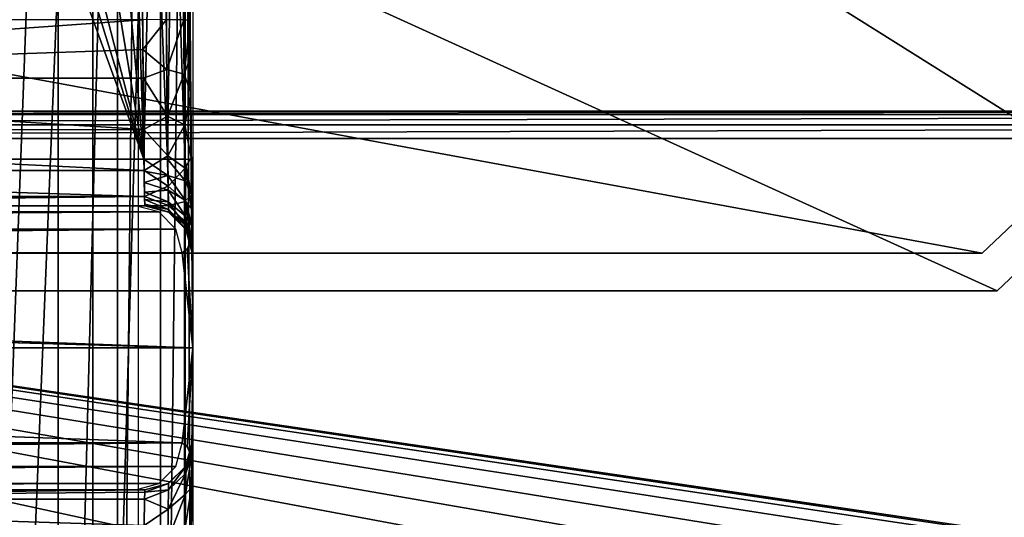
# Model space of a CAD drawing. Header units: millimetres. Extents: x -75 to 75, y -5 to 37.
# Tile 205 of 256: x 28.17 to 38.57, y 8.21 to 13.46. Entities that reach past the tile are written whole.
import ezdxf

# ---------------------------------------------------------------- set-up
doc = ezdxf.new("R2010")
doc.units = ezdxf.units.MM
doc.header["$LTSCALE"] = 81.481481
for name, color, linetype in [('139', 7, 'CONTINUOUS'), ('14', 7, 'CONTINUOUS'), ('16', 7, 'CONTINUOUS'), ('221', 7, 'CONTINUOUS'), ('314', 7, 'CONTINUOUS'), ('381', 7, 'CONTINUOUS'), ('385', 7, 'CONTINUOUS'), ('521', 7, 'CONTINUOUS'), ('522', 7, 'CONTINUOUS'), ('524', 7, 'CONTINUOUS'), ('525', 7, 'CONTINUOUS'), ('526', 7, 'CONTINUOUS'), ('528', 7, 'CONTINUOUS'), ('532', 7, 'CONTINUOUS'), ('533', 7, 'CONTINUOUS'), ('538', 7, 'CONTINUOUS'), ('548', 7, 'CONTINUOUS'), ('549', 7, 'CONTINUOUS'), ('550', 7, 'CONTINUOUS'), ('551', 7, 'CONTINUOUS'), ('6', 7, 'CONTINUOUS'), ('642', 7, 'CONTINUOUS'), ('643', 7, 'CONTINUOUS'), ('664', 7, 'CONTINUOUS'), ('665', 7, 'CONTINUOUS'), ('672', 7, 'CONTINUOUS'), ('706', 7, 'CONTINUOUS'), ('707', 7, 'CONTINUOUS'), ('708', 7, 'CONTINUOUS'), ('710', 7, 'CONTINUOUS'), ('715', 7, 'CONTINUOUS'), ('725', 7, 'CONTINUOUS'), ('743', 7, 'CONTINUOUS'), ('749', 7, 'CONTINUOUS'), ('757', 7, 'CONTINUOUS'), ('762', 7, 'CONTINUOUS'), ('763', 7, 'CONTINUOUS'), ('8', 7, 'CONTINUOUS')]:
    doc.layers.add(name, color=color, linetype=linetype)

msp = doc.modelspace()

# ---------------------------------------------------------------- linework, layer by layer
at = {"layer": '139', "color": 251, "linetype": 'Continuous', "true_color": 0x464b4f}
for points in [[(55.254, 12.5, -94.761), (8.873, 12.5, -94.552), (10.356, 12.5, -94.039), (55.254, 12.5, -94.761)], [(10.356, 12.5, -94.761), (8.873, 12.5, -94.552), (55.254, 12.5, -94.761), (10.356, 12.5, -94.761)], [(55.254, 12.5, -94.039), (55.254, 12.5, -94.761), (10.356, 12.5, -94.039), (55.254, 12.5, -94.039)]]:
    msp.add_3dface(points, dxfattribs=at)
at = {"layer": '14', "color": 251, "linetype": 'Continuous', "true_color": 0x565d62}
for points in [[(-58.608, 7.032, 96.607), (-58.941, 32.5, 96.94), (58.941, 32.5, 96.94), (-58.608, 7.032, 96.607)], [(-58.554, 7.031, 96.607), (-58.608, 7.032, 96.607), (58.941, 32.5, 96.94), (-58.554, 7.031, 96.607)], [(-58.5, 7.031, 96.607), (-58.554, 7.031, 96.607), (58.941, 32.5, 96.94), (-58.5, 7.031, 96.607)], [(-2.359, 18.04, 96.751), (-58.5, 7.031, 96.607), (58.941, 32.5, 96.94), (-2.359, 18.04, 96.751)], [(2.503, 7.031, 96.607), (2.359, 18.04, 96.751), (58.941, 32.5, 96.94), (2.503, 7.031, 96.607)], [(58.5, 7.031, 96.607), (2.503, 7.031, 96.607), (58.941, 32.5, 96.94), (58.5, 7.031, 96.607)]]:
    msp.add_3dface(points, dxfattribs=at)
at = {"layer": '16', "color": 251, "linetype": 'Continuous', "true_color": 0x565d62}
for points in [[(58.608, 7.032, -96.607), (58.941, 32.5, -96.94), (2.487, 28.04, -96.882), (58.608, 7.032, -96.607)], [(58.5, 7.031, -96.607), (58.554, 7.031, -96.607), (2.487, 28.04, -96.882), (58.5, 7.031, -96.607)], [(2.946, 7.031, -96.607), (58.5, 7.031, -96.607), (2.487, 28.04, -96.882), (2.946, 7.031, -96.607)], [(58.554, 7.031, -96.607), (58.608, 7.032, -96.607), (2.487, 28.04, -96.882), (58.554, 7.031, -96.607)]]:
    msp.add_3dface(points, dxfattribs=at)
at = {"layer": '221', "color": 251, "linetype": 'Continuous', "true_color": 0x464b4f}
for points in [[(54.916, 5.624, -93.509), (55.084, 5.624, -93.509), (10.356, 12.21, -93.739), (54.916, 5.624, -93.509)], [(10.356, 12.21, -93.739), (55.084, 5.624, -93.509), (55.254, 12.21, -93.739), (10.356, 12.21, -93.739)], [(54.653, 5.579, -93.508), (54.916, 5.624, -93.509), (10.356, 12.21, -93.739), (54.653, 5.579, -93.508)], [(53.781, 2.79, -93.41), (53.803, 4.089, -93.456), (10.356, 12.21, -93.739), (53.781, 2.79, -93.41)], [(53.803, 4.089, -93.456), (53.892, 4.666, -93.476), (10.356, 12.21, -93.739), (53.803, 4.089, -93.456)], [(53.892, 4.666, -93.476), (54.104, 5.124, -93.492), (10.356, 12.21, -93.739), (53.892, 4.666, -93.476)], [(54.374, 5.423, -93.502), (54.653, 5.579, -93.508), (10.356, 12.21, -93.739), (54.374, 5.423, -93.502)], [(54.104, 5.124, -93.492), (54.374, 5.423, -93.502), (10.356, 12.21, -93.739), (54.104, 5.124, -93.492)], [(36.781, 2.79, -93.41), (36.803, 4.089, -93.456), (10.356, 12.21, -93.739), (36.781, 2.79, -93.41)], [(21.632, 5.419, -93.502), (36.781, 2.79, -93.41), (10.356, 12.21, -93.739), (21.632, 5.419, -93.502)], [(38.356, 5.576, -93.507), (53.781, 2.79, -93.41), (10.356, 12.21, -93.739), (38.356, 5.576, -93.507)], [(38.084, 5.624, -93.509), (38.356, 5.576, -93.507), (10.356, 12.21, -93.739), (38.084, 5.624, -93.509)], [(37.916, 5.624, -93.509), (38.084, 5.624, -93.509), (10.356, 12.21, -93.739), (37.916, 5.624, -93.509)], [(37.653, 5.579, -93.508), (37.916, 5.624, -93.509), (10.356, 12.21, -93.739), (37.653, 5.579, -93.508)], [(37.374, 5.423, -93.502), (37.653, 5.579, -93.508), (10.356, 12.21, -93.739), (37.374, 5.423, -93.502)], [(37.104, 5.124, -93.492), (37.374, 5.423, -93.502), (10.356, 12.21, -93.739), (37.104, 5.124, -93.492)], [(36.892, 4.666, -93.476), (37.104, 5.124, -93.492), (10.356, 12.21, -93.739), (36.892, 4.666, -93.476)], [(36.803, 4.089, -93.456), (36.892, 4.666, -93.476), (10.356, 12.21, -93.739), (36.803, 4.089, -93.456)]]:
    msp.add_3dface(points, dxfattribs=at)
at = {"layer": '314', "color": 251, "linetype": 'Continuous', "true_color": 0x464b4f}
for points in [[(55.254, 12.5, -94.039), (10.356, 12.5, -94.039), (10.356, 12.462, -93.892), (55.254, 12.5, -94.039)], [(55.254, 12.5, -94.039), (10.356, 12.462, -93.892), (55.254, 12.465, -93.898), (55.254, 12.5, -94.039)], [(55.254, 12.465, -93.898), (10.356, 12.462, -93.892), (55.254, 12.462, -93.892), (55.254, 12.465, -93.898)], [(55.254, 12.462, -93.892), (10.356, 12.356, -93.783), (55.254, 12.359, -93.784), (55.254, 12.462, -93.892)], [(10.356, 12.462, -93.892), (10.356, 12.356, -93.783), (55.254, 12.462, -93.892), (10.356, 12.462, -93.892)], [(55.254, 12.359, -93.784), (10.356, 12.356, -93.783), (55.254, 12.356, -93.783), (55.254, 12.359, -93.784)], [(10.356, 12.21, -93.739), (55.254, 12.21, -93.739), (55.254, 12.356, -93.783), (10.356, 12.21, -93.739)], [(10.356, 12.356, -93.783), (10.356, 12.21, -93.739), (55.254, 12.356, -93.783), (10.356, 12.356, -93.783)]]:
    msp.add_3dface(points, dxfattribs=at)
at = {"layer": '381', "color": 251, "linetype": 'Continuous', "true_color": 0x464b4f}
for points in [[(27.599, 23.577, 160.5), (28.577, 22.599, 160.5), (27.599, -3.577, 160.5), (27.599, 23.577, 160.5)], [(27.599, -3.577, 160.5), (28.577, 22.599, 160.5), (28.577, -2.599, 160.5), (27.599, -3.577, 160.5)], [(28.577, 22.599, 160.5), (29.205, 21.366, 160.5), (28.577, -2.599, 160.5), (28.577, 22.599, 160.5)], [(28.577, -2.599, 160.5), (29.205, 21.366, 160.5), (29.205, -1.366, 160.5), (28.577, -2.599, 160.5)], [(29.205, 21.366, 160.5), (29.421, 20, 160.5), (29.205, -1.366, 160.5), (29.205, 21.366, 160.5)], [(29.421, 20, 160.5), (29.421, 0, 160.5), (29.205, -1.366, 160.5), (29.421, 20, 160.5)]]:
    msp.add_3dface(points, dxfattribs=at)
at = {"layer": '385', "color": 251, "linetype": 'Continuous', "true_color": 0x464b4f}
for points in [[(29.921, 20, 160.991), (30, 20, 165.5), (30, 0, 165.5), (29.921, 20, 160.991)], [(29.921, 0, 160.991), (29.921, 20, 160.991), (30, 0, 165.5), (29.921, 0, 160.991)]]:
    msp.add_3dface(points, dxfattribs=at)
at = {"layer": '521', "linetype": 'Continuous'}
for points in [[(-38.5, 10.6, -12), (38.5, 10.6, -12), (0, 10.6, -7.612), (-38.5, 10.6, -12)], [(38.5, 10.6, 20), (-38.5, 10.6, 20), (0, 10.6, 15.388), (38.5, 10.6, 20)], [(0, 10.6, -7.612), (38.5, 10.6, -12), (2.752, 10.6, -7.278), (0, 10.6, -7.612)], [(2.752, 10.6, 15.053), (38.5, 10.6, 20), (0, 10.6, 15.388), (2.752, 10.6, 15.053)], [(2.752, 10.6, -7.278), (38.5, 10.6, -12), (5.344, 10.6, -6.295), (2.752, 10.6, -7.278)], [(5.344, 10.6, 14.07), (38.5, 10.6, 20), (2.752, 10.6, 15.053), (5.344, 10.6, 14.07)], [(5.344, 10.6, -6.295), (38.5, 10.6, -12), (7.626, 10.6, -4.72), (5.344, 10.6, -6.295)], [(7.626, 10.6, 12.495), (38.5, 10.6, 20), (5.344, 10.6, 14.07), (7.626, 10.6, 12.495)], [(7.626, 10.6, -4.72), (38.5, 10.6, -12), (9.464, 10.6, -2.645), (7.626, 10.6, -4.72)], [(38.5, 10.6, -12), (38.5, 10.6, 20), (7.626, 10.6, 12.495), (38.5, 10.6, -12)], [(9.464, 10.6, 10.42), (38.5, 10.6, -12), (7.626, 10.6, 12.495), (9.464, 10.6, 10.42)], [(10.753, 10.6, 7.966), (38.5, 10.6, -12), (9.464, 10.6, 10.42), (10.753, 10.6, 7.966)], [(9.464, 10.6, -2.645), (38.5, 10.6, -12), (10.753, 10.6, -0.19), (9.464, 10.6, -2.645)], [(11.416, 10.6, 5.274), (38.5, 10.6, -12), (10.753, 10.6, 7.966), (11.416, 10.6, 5.274)], [(10.753, 10.6, -0.19), (38.5, 10.6, -12), (11.416, 10.6, 2.501), (10.753, 10.6, -0.19)], [(11.416, 10.6, 2.501), (38.5, 10.6, -12), (11.416, 10.6, 5.274), (11.416, 10.6, 2.501)]]:
    msp.add_3dface(points, dxfattribs=at)
at = {"layer": '522', "linetype": 'Continuous'}
for points in [[(0, 28.1, -87), (38.5, 10.6, -12), (-38.5, 10.6, -12), (0, 28.1, -87)], [(0, 28.1, -87), (57, 28.1, -87), (38.5, 10.6, -12), (0, 28.1, -87)]]:
    msp.add_3dface(points, dxfattribs=at)
at = {"layer": '524', "linetype": 'Continuous'}
for points in [[(57, 28.1, 27), (38.5, 10.6, 20), (38.5, 10.6, -12), (57, 28.1, 27)], [(57, 28.1, -30), (57, 28.1, 27), (38.5, 10.6, -12), (57, 28.1, -30)], [(57, 28.1, -87), (57, 28.1, -30), (38.5, 10.6, -12), (57, 28.1, -87)]]:
    msp.add_3dface(points, dxfattribs=at)
at = {"layer": '525', "linetype": 'Continuous'}
for points in [[(-38.341, 11, -11.954), (0, 11, -7.404), (38.341, 11, -11.954), (-38.341, 11, -11.954)], [(38.341, 11, 19.729), (0, 11, 15.179), (-38.341, 11, 19.729), (38.341, 11, 19.729)], [(0, 11, -7.404), (2.702, 11, -7.076), (38.341, 11, -11.954), (0, 11, -7.404)], [(2.702, 11, 14.851), (0, 11, 15.179), (38.341, 11, 19.729), (2.702, 11, 14.851)], [(2.702, 11, -7.076), (5.248, 11, -6.111), (38.341, 11, -11.954), (2.702, 11, -7.076)], [(5.248, 11, 13.886), (2.702, 11, 14.851), (38.341, 11, 19.729), (5.248, 11, 13.886)], [(5.248, 11, -6.111), (7.488, 11, -4.564), (38.341, 11, -11.954), (5.248, 11, -6.111)], [(7.488, 11, 12.34), (5.248, 11, 13.886), (38.341, 11, 19.729), (7.488, 11, 12.34)], [(7.488, 11, -4.564), (9.293, 11, -2.527), (38.341, 11, 19.729), (7.488, 11, -4.564)], [(7.488, 11, -4.564), (38.341, 11, 19.729), (38.341, 11, -11.954), (7.488, 11, -4.564)], [(9.293, 11, 10.302), (7.488, 11, 12.34), (38.341, 11, 19.729), (9.293, 11, 10.302)], [(10.558, 11, 7.892), (9.293, 11, 10.302), (38.341, 11, 19.729), (10.558, 11, 7.892)], [(9.293, 11, -2.527), (10.558, 11, -0.117), (38.341, 11, 19.729), (9.293, 11, -2.527)], [(11.209, 11, 5.249), (10.558, 11, 7.892), (38.341, 11, 19.729), (11.209, 11, 5.249)], [(10.558, 11, -0.117), (11.209, 11, 2.527), (38.341, 11, 19.729), (10.558, 11, -0.117)], [(11.209, 11, 2.527), (11.209, 11, 5.249), (38.341, 11, 19.729), (11.209, 11, 2.527)]]:
    msp.add_3dface(points, dxfattribs=at)
at = {"layer": '526', "linetype": 'Continuous'}
for points in [[(-56.841, 28.5, -86.954), (-38.341, 11, -11.954), (38.341, 11, -11.954), (-56.841, 28.5, -86.954)], [(56.841, 28.5, -86.954), (-56.841, 28.5, -86.954), (38.341, 11, -11.954), (56.841, 28.5, -86.954)]]:
    msp.add_3dface(points, dxfattribs=at)
at = {"layer": '528', "linetype": 'Continuous'}
for points in [[(38.341, 11, 19.729), (56.841, 28.5, -86.954), (38.341, 11, -11.954), (38.341, 11, 19.729)], [(56.841, 28.5, 26.729), (56.841, 28.5, -86.954), (38.341, 11, 19.729), (56.841, 28.5, 26.729)]]:
    msp.add_3dface(points, dxfattribs=at)
at = {"layer": '532', "linetype": 'Continuous'}
for points in [[(38.5, 10.6, 20), (0, 28.1, 27), (-38.5, 10.6, 20), (38.5, 10.6, 20)], [(57, 28.1, 27), (0, 28.1, 27), (38.5, 10.6, 20), (57, 28.1, 27)]]:
    msp.add_3dface(points, dxfattribs=at)
at = {"layer": '533', "linetype": 'Continuous'}
for points in [[(-56.841, 28.5, 26.729), (56.841, 28.5, 26.729), (-38.341, 11, 19.729), (-56.841, 28.5, 26.729)], [(56.841, 28.5, 26.729), (38.341, 11, 19.729), (-38.341, 11, 19.729), (56.841, 28.5, 26.729)]]:
    msp.add_3dface(points, dxfattribs=at)
at = {"layer": '538', "color": 251, "linetype": 'Continuous', "true_color": 0x565d62}
for points in [[(28.942, 22.96, 160), (27.837, -4.055, 160), (27.837, 24.055, 160), (28.942, 22.96, 160)], [(28.942, -2.96, 160), (27.837, -4.055, 160), (28.942, 22.96, 160), (28.942, -2.96, 160)], [(29.657, 21.578, 160), (28.942, -2.96, 160), (28.942, 22.96, 160), (29.657, 21.578, 160)], [(29.657, -1.578, 160), (28.942, -2.96, 160), (29.657, 21.578, 160), (29.657, -1.578, 160)], [(29.912, 20.044, 160), (29.657, -1.578, 160), (29.657, 21.578, 160), (29.912, 20.044, 160)], [(29.912, -0.044, 160), (29.657, -1.578, 160), (29.912, 20.044, 160), (29.912, -0.044, 160)], [(30, 10, 160), (29.912, -0.044, 160), (29.912, 20.044, 160), (30, 10, 160)]]:
    msp.add_3dface(points, dxfattribs=at)
at = {"layer": '548', "color": 251, "linetype": 'Continuous', "true_color": 0x565d62}
for points in [[(29.97, 13.461, 169.94), (30, 10, 160), (29.912, 20.044, 169.825), (29.97, 13.461, 169.94)], [(29.912, 20.044, 248.675), (29.912, 20.044, 250.325), (29.983, 11.987, 248.535), (29.912, 20.044, 248.675)], [(29.912, 20.044, 250.325), (29.983, 11.987, 250.465), (29.986, 11.611, 248.454), (29.912, 20.044, 250.325)], [(29.983, 11.987, 248.535), (29.912, 20.044, 250.325), (29.986, 11.611, 248.454), (29.983, 11.987, 248.535)], [(30, 10, 160), (29.912, 20.044, 160), (29.912, 20.044, 169.825), (30, 10, 160)], [(29.973, 13.066, 169.978), (30, 10, 160), (29.97, 13.461, 169.94), (29.973, 13.066, 169.978)], [(29.977, 12.691, 170.075), (30, 10, 160), (29.973, 13.066, 169.978), (29.977, 12.691, 170.075)], [(29.982, 12.009, 170.436), (30, 10, 160), (29.977, 12.691, 170.075), (29.982, 12.009, 170.436)], [(29.987, 11.47, 170.986), (30, 10, 160), (29.982, 12.009, 170.436), (29.987, 11.47, 170.986)], [(29.991, 11.081, 247.918), (29.983, 11.987, 250.465), (29.986, 11.636, 250.535), (29.991, 11.081, 247.918)], [(29.986, 11.611, 248.454), (29.983, 11.987, 250.465), (29.989, 11.293, 248.238), (29.986, 11.611, 248.454)], [(29.989, 11.293, 248.238), (29.983, 11.987, 250.465), (29.991, 11.081, 247.918), (29.989, 11.293, 248.238)], [(29.988, 11.336, 250.721), (29.991, 11.024, 247.734), (29.986, 11.636, 250.535), (29.988, 11.336, 250.721)], [(29.991, 11.024, 247.734), (29.991, 11.081, 247.918), (29.986, 11.636, 250.535), (29.991, 11.024, 247.734)], [(29.99, 11.124, 171.676), (30, 10, 160), (29.987, 11.47, 170.986), (29.99, 11.124, 171.676)], [(29.99, 11.119, 251), (29.991, 11.024, 247.734), (29.988, 11.336, 250.721), (29.99, 11.119, 251)], [(29.991, 11.004, 172.439), (30, 10, 160), (29.99, 11.124, 171.676), (29.991, 11.004, 172.439)], [(30, 10, 251), (29.991, 11.004, 247.535), (29.99, 11.119, 251), (30, 10, 251)], [(29.991, 11.004, 247.535), (29.991, 11.024, 247.734), (29.99, 11.119, 251), (29.991, 11.004, 247.535)], [(30, 10, 160), (29.991, 11.004, 247.535), (30, 10, 251), (30, 10, 160)], [(29.991, 11.004, 247.535), (30, 10, 160), (29.991, 11.004, 172.439), (29.991, 11.004, 247.535)]]:
    msp.add_3dface(points, dxfattribs=at)
at = {"layer": '549', "color": 251, "linetype": 'Continuous', "true_color": 0x565d62}
for points in [[(29.912, -0.044, 160), (30, 10, 160), (29.987, 8.525, 170.979), (29.912, -0.044, 160)], [(30, 10, 251), (29.986, 8.361, 250.534), (29.983, 8.013, 248.535), (30, 10, 251)], [(29.986, 8.395, 248.451), (30, 10, 251), (29.983, 8.013, 248.535), (29.986, 8.395, 248.451)], [(29.986, 8.361, 250.534), (30, 10, 251), (29.988, 8.663, 250.72), (29.986, 8.361, 250.534)], [(29.989, 8.711, 248.233), (30, 10, 251), (29.986, 8.395, 248.451), (29.989, 8.711, 248.233)], [(29.987, 8.525, 170.979), (30, 10, 160), (29.99, 8.873, 171.667), (29.987, 8.525, 170.979)], [(29.988, 8.663, 250.72), (30, 10, 251), (29.99, 8.881, 251), (29.988, 8.663, 250.72)], [(29.991, 8.922, 247.913), (30, 10, 251), (29.989, 8.711, 248.233), (29.991, 8.922, 247.913)], [(29.99, 8.873, 171.667), (30, 10, 160), (29.991, 8.964, 172.044), (29.99, 8.873, 171.667)], [(29.991, 8.996, 247.535), (30, 10, 251), (29.991, 8.922, 247.913), (29.991, 8.996, 247.535)], [(29.991, 8.996, 172.439), (30, 10, 251), (29.991, 8.996, 247.535), (29.991, 8.996, 172.439)], [(30, 10, 160), (30, 10, 251), (29.991, 8.996, 172.439), (30, 10, 160)], [(29.991, 8.964, 172.044), (30, 10, 160), (29.991, 8.996, 172.439), (29.991, 8.964, 172.044)], [(29.982, 7.984, 170.43), (29.912, -0.044, 160), (29.987, 8.525, 170.979), (29.982, 7.984, 170.43)], [(29.986, 8.361, 250.534), (29.983, 8.013, 250.465), (29.912, -0.044, 248.675), (29.986, 8.361, 250.534)], [(29.983, 8.013, 248.535), (29.986, 8.361, 250.534), (29.912, -0.044, 248.675), (29.983, 8.013, 248.535)]]:
    msp.add_3dface(points, dxfattribs=at)
at = {"layer": '550', "color": 251, "linetype": 'Continuous', "true_color": 0x565d62}
for points in [[(29.94, 11.046, 251.272), (30, 10, 251), (29.988, 11.167, 251.011), (29.94, 11.046, 251.272)], [(29.988, 11.167, 251.011), (30, 10, 251), (29.989, 11.144, 251.002), (29.988, 11.167, 251.011)], [(30, 10, 251), (29.99, 11.119, 251), (29.989, 11.144, 251.002), (30, 10, 251)], [(29.886, 11.004, 251.558), (30, 10, 251), (29.94, 11.046, 251.272), (29.886, 11.004, 251.558)], [(1.935, 10.808, 399.98), (30, 10, 251), (2.948, 11.004, 394.592), (1.935, 10.808, 399.98)], [(2.948, 11.004, 394.592), (30, 10, 251), (29.886, 11.004, 251.558), (2.948, 11.004, 394.592)], [(1.928, 10.803, 400.015), (30, 10, 251), (1.932, 10.806, 399.998), (1.928, 10.803, 400.015)], [(1.934, 10, 400.022), (30, 10, 251), (1.928, 10.803, 400.015), (1.934, 10, 400.022)], [(1.932, 10.806, 399.998), (30, 10, 251), (1.935, 10.808, 399.98), (1.932, 10.806, 399.998)]]:
    msp.add_3dface(points, dxfattribs=at)
at = {"layer": '551', "color": 251, "linetype": 'Continuous', "true_color": 0x565d62}
for points in [[(30, 10, 251), (1.934, 10, 400.022), (29.886, 8.996, 251.558), (30, 10, 251)], [(29.886, 8.996, 251.558), (1.934, 10, 400.022), (2.948, 8.996, 394.592), (29.886, 8.996, 251.558)], [(29.94, 8.954, 251.271), (30, 10, 251), (29.886, 8.996, 251.558), (29.94, 8.954, 251.271)], [(29.99, 8.881, 251), (30, 10, 251), (29.94, 8.954, 251.271), (29.99, 8.881, 251)], [(29.99, 8.881, 251), (29.94, 8.954, 251.271), (29.989, 8.856, 251.002), (29.99, 8.881, 251)], [(29.94, 8.954, 251.271), (29.988, 8.833, 251.011), (29.989, 8.856, 251.002), (29.94, 8.954, 251.271)]]:
    msp.add_3dface(points, dxfattribs=at)
at = {"layer": '6', "color": 251, "linetype": 'Continuous', "true_color": 0x565d62}
for points in [[(58.517, 0, 104.516), (59.001, 37, 105), (-0.5, 37, 105), (58.517, 0, 104.516)], [(-0.5, 0, 104.516), (58.517, 0, 104.516), (-0.5, 37, 105), (-0.5, 0, 104.516)]]:
    msp.add_3dface(points, dxfattribs=at)
at = {"layer": '642', "color": 251, "linetype": 'Continuous', "true_color": 0x565d62}
for points in [[(2.457, 11.5, 251.465), (2.457, 11.5, 394.5), (29.395, 11.5, 251.465), (2.457, 11.5, 251.465)], [(20.695, 11.5, 172.439), (18.072, 11.5, 247.535), (29.491, 11.5, 172.439), (20.695, 11.5, 172.439)], [(18.072, 11.5, 247.535), (29.491, 11.5, 247.535), (29.491, 11.5, 172.439), (18.072, 11.5, 247.535)]]:
    msp.add_3dface(points, dxfattribs=at)
at = {"layer": '643', "color": 251, "linetype": 'Continuous', "true_color": 0x565d62}
for points in [[(2.457, 8.5, 251.465), (29.395, 8.5, 251.465), (2.457, 8.5, 394.5), (2.457, 8.5, 251.465)], [(29.491, 8.5, 247.535), (18.072, 8.5, 247.535), (24.955, 8.5, 220.523), (29.491, 8.5, 247.535)], [(20.695, 8.5, 172.439), (29.491, 8.5, 172.439), (28, 8.5, 197.467), (20.695, 8.5, 172.439)], [(25.072, 8.5, 220.838), (29.491, 8.5, 247.535), (24.955, 8.5, 220.523), (25.072, 8.5, 220.838)], [(25.252, 8.5, 221.085), (29.491, 8.5, 247.535), (25.072, 8.5, 220.838), (25.252, 8.5, 221.085)], [(25.542, 8.5, 221.312), (29.491, 8.5, 247.535), (25.252, 8.5, 221.085), (25.542, 8.5, 221.312)], [(25.936, 8.5, 221.469), (29.491, 8.5, 247.535), (25.542, 8.5, 221.312), (25.936, 8.5, 221.469)], [(26.496, 8.5, 221.533), (29.491, 8.5, 247.535), (25.936, 8.5, 221.469), (26.496, 8.5, 221.533)], [(27.041, 8.5, 221.47), (29.491, 8.5, 247.535), (26.496, 8.5, 221.533), (27.041, 8.5, 221.47)], [(27.433, 8.5, 221.315), (29.491, 8.5, 247.535), (27.041, 8.5, 221.47), (27.433, 8.5, 221.315)], [(27.733, 8.5, 221.079), (29.491, 8.5, 247.535), (27.433, 8.5, 221.315), (27.733, 8.5, 221.079)], [(29.491, 8.5, 247.535), (27.733, 8.5, 221.079), (27.911, 8.5, 220.849), (29.491, 8.5, 247.535)], [(28.033, 8.5, 220.539), (29.491, 8.5, 247.535), (27.911, 8.5, 220.849), (28.033, 8.5, 220.539)], [(27.989, 8.5, 208.324), (29.491, 8.5, 247.535), (28, 8.5, 209.524), (27.989, 8.5, 208.324)], [(28, 8.5, 208.09), (29.491, 8.5, 247.535), (27.989, 8.5, 208.324), (28, 8.5, 208.09)], [(28, 8.5, 203.83), (29.491, 8.5, 247.535), (28, 8.5, 204.389), (28, 8.5, 203.83)], [(28, 8.5, 203.246), (29.491, 8.5, 247.535), (28, 8.5, 203.83), (28, 8.5, 203.246)], [(28.033, 8.5, 201.784), (29.491, 8.5, 247.535), (28, 8.5, 203.246), (28.033, 8.5, 201.784)], [(28, 8.5, 197.467), (29.491, 8.5, 247.535), (28.083, 8.5, 201.341), (28, 8.5, 197.467)], [(28, 8.5, 212.366), (29.491, 8.5, 247.535), (28, 8.5, 212.763), (28, 8.5, 212.366)], [(28, 8.5, 211.686), (29.491, 8.5, 247.535), (28, 8.5, 212.366), (28, 8.5, 211.686)], [(28, 8.5, 210.18), (29.491, 8.5, 247.535), (28, 8.5, 211.686), (28, 8.5, 210.18)], [(28, 8.5, 209.524), (29.491, 8.5, 247.535), (28, 8.5, 210.18), (28, 8.5, 209.524)], [(28, 8.5, 206.738), (29.491, 8.5, 247.535), (28, 8.5, 208.09), (28, 8.5, 206.738)], [(28, 8.5, 206.148), (29.491, 8.5, 247.535), (28, 8.5, 206.738), (28, 8.5, 206.148)], [(28, 8.5, 205.564), (29.491, 8.5, 247.535), (28, 8.5, 206.148), (28, 8.5, 205.564)], [(28, 8.5, 204.998), (29.491, 8.5, 247.535), (28, 8.5, 205.564), (28, 8.5, 204.998)], [(28, 8.5, 204.389), (29.491, 8.5, 247.535), (28, 8.5, 204.998), (28, 8.5, 204.389)], [(29.491, 8.5, 172.439), (29.491, 8.5, 247.535), (28, 8.5, 197.467), (29.491, 8.5, 172.439)], [(28, 8.5, 212.763), (29.491, 8.5, 247.535), (28, 8.5, 213.375), (28, 8.5, 212.763)], [(28, 8.5, 217.051), (29.491, 8.5, 247.535), (28.083, 8.5, 220.096), (28, 8.5, 217.051)], [(28, 8.5, 215.758), (29.491, 8.5, 247.535), (28, 8.5, 217.051), (28, 8.5, 215.758)], [(28, 8.5, 215.207), (29.491, 8.5, 247.535), (28, 8.5, 215.758), (28, 8.5, 215.207)], [(28, 8.5, 214.515), (29.491, 8.5, 247.535), (28, 8.5, 215.207), (28, 8.5, 214.515)], [(28, 8.5, 213.375), (29.491, 8.5, 247.535), (28, 8.5, 214.515), (28, 8.5, 213.375)], [(28.083, 8.5, 201.341), (29.491, 8.5, 247.535), (28.033, 8.5, 201.784), (28.083, 8.5, 201.341)], [(28.083, 8.5, 220.096), (29.491, 8.5, 247.535), (28.033, 8.5, 220.539), (28.083, 8.5, 220.096)]]:
    msp.add_3dface(points, dxfattribs=at)
at = {"layer": '664', "color": 251, "linetype": 'Continuous', "true_color": 0x565d62}
for points in [[(29.47, 13.465, 170.44), (20.716, 13.465, 170.44), (20.72, 12.846, 170.549), (29.47, 13.465, 170.44)], [(29.47, 13.465, 170.44), (20.72, 12.846, 170.549), (29.473, 13.15, 170.47), (29.47, 13.465, 170.44)], [(29.473, 13.15, 170.47), (20.72, 12.846, 170.549), (29.477, 12.849, 170.548), (29.473, 13.15, 170.47)], [(29.477, 12.849, 170.548), (20.72, 12.846, 170.549), (29.482, 12.304, 170.836), (29.477, 12.849, 170.548)], [(20.72, 12.846, 170.549), (20.72, 12.302, 170.838), (29.482, 12.304, 170.836), (20.72, 12.846, 170.549)], [(20.72, 12.302, 170.838), (20.715, 11.872, 171.278), (29.487, 11.872, 171.277), (20.72, 12.302, 170.838)], [(29.482, 12.304, 170.836), (20.72, 12.302, 170.838), (29.487, 11.872, 171.277), (29.482, 12.304, 170.836)], [(20.715, 11.872, 171.278), (20.706, 11.596, 171.828), (29.49, 11.596, 171.828), (20.715, 11.872, 171.278)], [(29.487, 11.872, 171.277), (20.715, 11.872, 171.278), (29.49, 11.596, 171.828), (29.487, 11.872, 171.277)], [(20.706, 11.596, 171.828), (20.695, 11.5, 172.439), (29.49, 11.596, 171.828), (20.706, 11.596, 171.828)], [(20.695, 11.5, 172.439), (29.491, 11.5, 172.439), (29.49, 11.596, 171.828), (20.695, 11.5, 172.439)]]:
    msp.add_3dface(points, dxfattribs=at)
at = {"layer": '665', "color": 251, "linetype": 'Continuous', "true_color": 0x565d62}
for points in [[(29.491, 8.5, 172.439), (20.695, 8.5, 172.439), (20.707, 8.401, 171.818), (29.491, 8.5, 172.439)], [(29.491, 8.5, 172.439), (20.707, 8.401, 171.818), (29.491, 8.475, 172.123), (29.491, 8.5, 172.439)], [(29.491, 8.475, 172.123), (20.707, 8.401, 171.818), (29.49, 8.402, 171.822), (29.491, 8.475, 172.123)], [(29.49, 8.402, 171.822), (20.707, 8.401, 171.818), (29.487, 8.124, 171.271), (29.49, 8.402, 171.822)], [(20.707, 8.401, 171.818), (20.715, 8.122, 171.269), (29.487, 8.124, 171.271), (20.707, 8.401, 171.818)]]:
    msp.add_3dface(points, dxfattribs=at)
at = {"layer": '672', "color": 251, "linetype": 'Continuous', "true_color": 0x565d62}
for points in [[(29.483, 11.991, 250.965), (24.913, 24.509, 250.747), (2.457, 11.991, 250.965), (29.483, 11.991, 250.965)], [(25.617, 24.453, 250.748), (24.913, 24.509, 250.747), (29.483, 11.991, 250.965), (25.617, 24.453, 250.748)], [(26.299, 24.29, 250.751), (25.617, 24.453, 250.748), (29.483, 11.991, 250.965), (26.299, 24.29, 250.751)], [(27.547, 23.657, 250.762), (26.299, 24.29, 250.751), (29.483, 11.991, 250.965), (27.547, 23.657, 250.762)], [(28.54, 22.672, 250.779), (27.547, 23.657, 250.762), (29.483, 11.991, 250.965), (28.54, 22.672, 250.779)], [(29.183, 21.429, 250.801), (28.54, 22.672, 250.779), (29.483, 11.991, 250.965), (29.183, 21.429, 250.801)], [(29.412, 20.048, 250.825), (29.183, 21.429, 250.801), (29.483, 11.991, 250.965), (29.412, 20.048, 250.825)]]:
    msp.add_3dface(points, dxfattribs=at)
at = {"layer": '706', "color": 251, "linetype": 'Continuous', "true_color": 0x565d62}
for points in [[(29.845, 20.047, 170.074), (29.662, 20.049, 170.258), (29.903, 13.465, 170.189), (29.845, 20.047, 170.074)], [(29.903, 13.465, 170.189), (29.662, 20.049, 170.258), (29.72, 13.466, 170.373), (29.903, 13.465, 170.189)], [(29.97, 13.461, 169.94), (29.912, 20.044, 169.825), (29.845, 20.047, 170.074), (29.97, 13.461, 169.94)], [(29.97, 13.461, 169.94), (29.845, 20.047, 170.074), (29.903, 13.465, 170.189), (29.97, 13.461, 169.94)]]:
    msp.add_3dface(points, dxfattribs=at)
at = {"layer": '707', "color": 251, "linetype": 'Continuous', "true_color": 0x565d62}
for points in [[(29.47, 13.465, 170.44), (29.473, 13.15, 170.47), (29.72, 13.466, 170.373), (29.47, 13.465, 170.44)], [(29.72, 13.466, 170.373), (29.473, 13.15, 170.47), (29.725, 12.938, 170.45), (29.72, 13.466, 170.373)], [(29.903, 13.465, 170.189), (29.72, 13.466, 170.373), (29.725, 12.938, 170.45), (29.903, 13.465, 170.189)], [(29.903, 13.465, 170.189), (29.725, 12.938, 170.45), (29.908, 12.89, 170.273), (29.903, 13.465, 170.189)], [(29.97, 13.461, 169.94), (29.903, 13.465, 170.189), (29.908, 12.89, 170.273), (29.97, 13.461, 169.94)], [(29.973, 13.066, 169.978), (29.97, 13.461, 169.94), (29.908, 12.89, 170.273), (29.973, 13.066, 169.978)], [(29.473, 13.15, 170.47), (29.477, 12.849, 170.548), (29.725, 12.938, 170.45), (29.473, 13.15, 170.47)], [(29.977, 12.691, 170.075), (29.973, 13.066, 169.978), (29.908, 12.89, 170.273), (29.977, 12.691, 170.075)], [(29.725, 12.938, 170.45), (29.477, 12.849, 170.548), (29.731, 12.447, 170.66), (29.725, 12.938, 170.45)], [(29.725, 12.938, 170.45), (29.731, 12.447, 170.66), (29.908, 12.89, 170.273), (29.725, 12.938, 170.45)], [(29.477, 12.849, 170.548), (29.482, 12.304, 170.836), (29.731, 12.447, 170.66), (29.477, 12.849, 170.548)], [(29.908, 12.89, 170.273), (29.731, 12.447, 170.66), (29.914, 12.355, 170.502), (29.908, 12.89, 170.273)], [(29.977, 12.691, 170.075), (29.908, 12.89, 170.273), (29.914, 12.355, 170.502), (29.977, 12.691, 170.075)], [(29.982, 12.009, 170.436), (29.977, 12.691, 170.075), (29.914, 12.355, 170.502), (29.982, 12.009, 170.436)], [(29.731, 12.447, 170.66), (29.482, 12.304, 170.836), (29.735, 12.027, 170.989), (29.731, 12.447, 170.66)], [(29.731, 12.447, 170.66), (29.735, 12.027, 170.989), (29.914, 12.355, 170.502), (29.731, 12.447, 170.66)], [(29.482, 12.304, 170.836), (29.487, 11.872, 171.277), (29.735, 12.027, 170.989), (29.482, 12.304, 170.836)], [(29.914, 12.355, 170.502), (29.735, 12.027, 170.989), (29.918, 11.897, 170.86), (29.914, 12.355, 170.502)], [(29.982, 12.009, 170.436), (29.914, 12.355, 170.502), (29.918, 11.897, 170.86), (29.982, 12.009, 170.436)], [(29.735, 12.027, 170.989), (29.487, 11.872, 171.277), (29.738, 11.705, 171.415), (29.735, 12.027, 170.989)], [(29.735, 12.027, 170.989), (29.738, 11.705, 171.415), (29.918, 11.897, 170.86), (29.735, 12.027, 170.989)], [(29.987, 11.47, 170.986), (29.982, 12.009, 170.436), (29.918, 11.897, 170.86), (29.987, 11.47, 170.986)], [(29.487, 11.872, 171.277), (29.49, 11.596, 171.828), (29.738, 11.705, 171.415), (29.487, 11.872, 171.277)], [(29.918, 11.897, 170.86), (29.738, 11.705, 171.415), (29.922, 11.546, 171.324), (29.918, 11.897, 170.86)], [(29.987, 11.47, 170.986), (29.918, 11.897, 170.86), (29.922, 11.546, 171.324), (29.987, 11.47, 170.986)], [(29.738, 11.705, 171.415), (29.49, 11.596, 171.828), (29.741, 11.502, 171.909), (29.738, 11.705, 171.415)], [(29.738, 11.705, 171.415), (29.741, 11.502, 171.909), (29.922, 11.546, 171.324), (29.738, 11.705, 171.415)], [(29.49, 11.596, 171.828), (29.491, 11.5, 172.439), (29.741, 11.502, 171.909), (29.49, 11.596, 171.828)], [(29.741, 11.502, 171.909), (29.491, 11.5, 172.439), (29.741, 11.433, 172.439), (29.741, 11.502, 171.909)], [(29.922, 11.546, 171.324), (29.741, 11.502, 171.909), (29.924, 11.325, 171.862), (29.922, 11.546, 171.324)], [(29.741, 11.502, 171.909), (29.741, 11.433, 172.439), (29.924, 11.325, 171.862), (29.741, 11.502, 171.909)], [(29.99, 11.124, 171.676), (29.987, 11.47, 170.986), (29.922, 11.546, 171.324), (29.99, 11.124, 171.676)], [(29.99, 11.124, 171.676), (29.922, 11.546, 171.324), (29.924, 11.325, 171.862), (29.99, 11.124, 171.676)], [(29.924, 11.325, 171.862), (29.741, 11.433, 172.439), (29.923, 11.253, 172.439), (29.924, 11.325, 171.862)], [(29.924, 11.25, 172.439), (29.924, 11.325, 171.862), (29.923, 11.253, 172.439), (29.924, 11.25, 172.439)], [(29.99, 11.124, 171.676), (29.924, 11.325, 171.862), (29.924, 11.25, 172.439), (29.99, 11.124, 171.676)], [(29.991, 11.004, 172.439), (29.99, 11.124, 171.676), (29.924, 11.25, 172.439), (29.991, 11.004, 172.439)]]:
    msp.add_3dface(points, dxfattribs=at)
at = {"layer": '708', "color": 251, "linetype": 'Continuous', "true_color": 0x565d62}
for points in [[(29.491, 11.5, 172.439), (29.491, 11.5, 247.535), (29.741, 11.433, 247.535), (29.491, 11.5, 172.439)], [(29.741, 11.433, 172.439), (29.491, 11.5, 172.439), (29.741, 11.433, 247.535), (29.741, 11.433, 172.439)], [(29.923, 11.253, 247.535), (29.741, 11.433, 172.439), (29.741, 11.433, 247.535), (29.923, 11.253, 247.535)], [(29.923, 11.253, 172.439), (29.741, 11.433, 172.439), (29.923, 11.253, 247.535), (29.923, 11.253, 172.439)], [(29.924, 11.25, 247.535), (29.923, 11.253, 172.439), (29.923, 11.253, 247.535), (29.924, 11.25, 247.535)], [(29.924, 11.25, 172.439), (29.923, 11.253, 172.439), (29.924, 11.25, 247.535), (29.924, 11.25, 172.439)], [(29.991, 11.004, 247.535), (29.991, 11.004, 172.439), (29.924, 11.25, 172.439), (29.991, 11.004, 247.535)], [(29.991, 11.004, 247.535), (29.924, 11.25, 172.439), (29.924, 11.25, 247.535), (29.991, 11.004, 247.535)]]:
    msp.add_3dface(points, dxfattribs=at)
at = {"layer": '710', "color": 251, "linetype": 'Continuous', "true_color": 0x565d62}
for points in [[(29.991, 8.996, 172.439), (29.924, 8.75, 172.439), (29.924, 8.675, 171.862), (29.991, 8.996, 172.439)], [(29.991, 8.964, 172.044), (29.991, 8.996, 172.439), (29.924, 8.675, 171.862), (29.991, 8.964, 172.044)], [(29.99, 8.873, 171.667), (29.991, 8.964, 172.044), (29.924, 8.675, 171.862), (29.99, 8.873, 171.667)], [(29.987, 8.525, 170.979), (29.99, 8.873, 171.667), (29.922, 8.454, 171.324), (29.987, 8.525, 170.979)], [(29.99, 8.873, 171.667), (29.924, 8.675, 171.862), (29.922, 8.454, 171.324), (29.99, 8.873, 171.667)], [(29.924, 8.75, 172.439), (29.741, 8.498, 171.909), (29.924, 8.675, 171.862), (29.924, 8.75, 172.439)], [(29.923, 8.747, 172.439), (29.741, 8.498, 171.909), (29.924, 8.75, 172.439), (29.923, 8.747, 172.439)], [(29.741, 8.567, 172.439), (29.741, 8.498, 171.909), (29.923, 8.747, 172.439), (29.741, 8.567, 172.439)], [(29.924, 8.675, 171.862), (29.738, 8.295, 171.415), (29.922, 8.454, 171.324), (29.924, 8.675, 171.862)], [(29.741, 8.498, 171.909), (29.738, 8.295, 171.415), (29.924, 8.675, 171.862), (29.741, 8.498, 171.909)], [(29.741, 8.567, 172.439), (29.491, 8.475, 172.123), (29.741, 8.498, 171.909), (29.741, 8.567, 172.439)], [(29.491, 8.5, 172.439), (29.491, 8.475, 172.123), (29.741, 8.567, 172.439), (29.491, 8.5, 172.439)], [(29.491, 8.475, 172.123), (29.49, 8.402, 171.822), (29.741, 8.498, 171.909), (29.491, 8.475, 172.123)], [(29.741, 8.498, 171.909), (29.49, 8.402, 171.822), (29.738, 8.295, 171.415), (29.741, 8.498, 171.909)], [(29.738, 8.295, 171.415), (29.735, 7.973, 170.989), (29.922, 8.454, 171.324), (29.738, 8.295, 171.415)], [(29.922, 8.454, 171.324), (29.735, 7.973, 170.989), (29.918, 8.103, 170.86), (29.922, 8.454, 171.324)], [(29.987, 8.525, 170.979), (29.922, 8.454, 171.324), (29.918, 8.103, 170.86), (29.987, 8.525, 170.979)], [(29.982, 7.984, 170.43), (29.987, 8.525, 170.979), (29.918, 8.103, 170.86), (29.982, 7.984, 170.43)], [(29.49, 8.402, 171.822), (29.487, 8.124, 171.271), (29.738, 8.295, 171.415), (29.49, 8.402, 171.822)], [(29.738, 8.295, 171.415), (29.487, 8.124, 171.271), (29.735, 7.973, 170.989), (29.738, 8.295, 171.415)]]:
    msp.add_3dface(points, dxfattribs=at)
at = {"layer": '715', "color": 251, "linetype": 'Continuous', "true_color": 0x565d62}
for points in [[(29.924, 8.75, 172.439), (29.991, 8.996, 172.439), (29.923, 8.747, 247.535), (29.924, 8.75, 172.439)], [(29.991, 8.996, 172.439), (29.991, 8.996, 247.535), (29.923, 8.747, 247.535), (29.991, 8.996, 172.439)], [(29.741, 8.567, 172.439), (29.923, 8.747, 172.439), (29.74, 8.566, 247.535), (29.741, 8.567, 172.439)], [(29.74, 8.566, 247.535), (29.923, 8.747, 172.439), (29.923, 8.747, 247.535), (29.74, 8.566, 247.535)], [(29.923, 8.747, 172.439), (29.924, 8.75, 172.439), (29.923, 8.747, 247.535), (29.923, 8.747, 172.439)], [(29.491, 8.5, 247.535), (29.741, 8.567, 172.439), (29.74, 8.566, 247.535), (29.491, 8.5, 247.535)], [(29.491, 8.5, 247.535), (29.491, 8.5, 172.439), (29.741, 8.567, 172.439), (29.491, 8.5, 247.535)]]:
    msp.add_3dface(points, dxfattribs=at)
at = {"layer": '725', "color": 251, "linetype": 'Continuous', "true_color": 0x565d62}
for points in [[(29.886, 8.996, 251.558), (2.948, 8.996, 394.592), (2.881, 8.747, 394.58), (29.886, 8.996, 251.558)], [(29.886, 8.996, 251.558), (2.881, 8.747, 394.58), (29.819, 8.747, 251.545), (29.886, 8.996, 251.558)], [(2.881, 8.747, 394.58), (2.701, 8.566, 394.546), (29.819, 8.747, 251.545), (2.881, 8.747, 394.58)], [(29.819, 8.747, 251.545), (2.701, 8.566, 394.546), (29.639, 8.566, 251.511), (29.819, 8.747, 251.545)], [(2.457, 8.5, 394.5), (29.395, 8.5, 251.465), (29.639, 8.566, 251.511), (2.457, 8.5, 394.5)], [(2.701, 8.566, 394.546), (2.457, 8.5, 394.5), (29.639, 8.566, 251.511), (2.701, 8.566, 394.546)]]:
    msp.add_3dface(points, dxfattribs=at)
at = {"layer": '743', "color": 251, "linetype": 'Continuous', "true_color": 0x565d62}
for points in [[(29.395, 11.5, 251.465), (2.457, 11.5, 394.5), (2.701, 11.434, 394.546), (29.395, 11.5, 251.465)], [(29.639, 11.434, 251.511), (29.395, 11.5, 251.465), (2.701, 11.434, 394.546), (29.639, 11.434, 251.511)], [(2.881, 11.253, 394.58), (29.639, 11.434, 251.511), (2.701, 11.434, 394.546), (2.881, 11.253, 394.58)], [(29.819, 11.253, 251.545), (29.639, 11.434, 251.511), (2.881, 11.253, 394.58), (29.819, 11.253, 251.545)], [(2.948, 11.004, 394.592), (29.819, 11.253, 251.545), (2.881, 11.253, 394.58), (2.948, 11.004, 394.592)], [(2.948, 11.004, 394.592), (29.886, 11.004, 251.558), (29.819, 11.253, 251.545), (2.948, 11.004, 394.592)]]:
    msp.add_3dface(points, dxfattribs=at)
at = {"layer": '749', "color": 251, "linetype": 'Continuous', "true_color": 0x565d62}
for points in [[(29.662, 20.049, 250.758), (29.412, 20.048, 250.825), (29.733, 11.992, 250.898), (29.662, 20.049, 250.758)], [(29.412, 20.048, 250.825), (29.483, 11.991, 250.965), (29.733, 11.992, 250.898), (29.412, 20.048, 250.825)], [(29.916, 11.991, 250.715), (29.662, 20.049, 250.758), (29.733, 11.992, 250.898), (29.916, 11.991, 250.715)], [(29.845, 20.047, 250.574), (29.662, 20.049, 250.758), (29.916, 11.991, 250.715), (29.845, 20.047, 250.574)], [(29.983, 11.987, 250.465), (29.845, 20.047, 250.574), (29.916, 11.991, 250.715), (29.983, 11.987, 250.465)], [(29.983, 11.987, 250.465), (29.912, 20.044, 250.325), (29.845, 20.047, 250.574), (29.983, 11.987, 250.465)]]:
    msp.add_3dface(points, dxfattribs=at)
at = {"layer": '757', "color": 251, "linetype": 'Continuous', "true_color": 0x565d62}
for points in [[(28.537, 22.675, 248.221), (18.072, 11.991, 248.035), (27.543, 23.66, 248.238), (28.537, 22.675, 248.221)], [(29.181, 21.433, 248.2), (18.072, 11.991, 248.035), (28.537, 22.675, 248.221), (29.181, 21.433, 248.2)], [(29.351, 20.752, 248.188), (18.072, 11.991, 248.035), (29.181, 21.433, 248.2), (29.351, 20.752, 248.188)], [(29.412, 20.048, 248.175), (18.072, 11.991, 248.035), (29.351, 20.752, 248.188), (29.412, 20.048, 248.175)], [(29.483, 11.991, 248.035), (18.072, 11.991, 248.035), (29.412, 20.048, 248.175), (29.483, 11.991, 248.035)]]:
    msp.add_3dface(points, dxfattribs=at)
at = {"layer": '762', "color": 251, "linetype": 'Continuous', "true_color": 0x565d62}
for points in [[(29.735, 11.819, 248.072), (29.483, 11.991, 248.035), (29.733, 11.992, 248.102), (29.735, 11.819, 248.072)], [(29.483, 11.991, 248.035), (29.735, 11.819, 248.072), (29.485, 11.864, 248.016), (29.483, 11.991, 248.035)], [(29.918, 11.762, 248.246), (29.733, 11.992, 248.102), (29.916, 11.991, 248.285), (29.918, 11.762, 248.246)], [(29.735, 11.819, 248.072), (29.733, 11.992, 248.102), (29.918, 11.762, 248.246), (29.735, 11.819, 248.072)], [(29.986, 11.611, 248.454), (29.918, 11.762, 248.246), (29.916, 11.991, 248.285), (29.986, 11.611, 248.454)], [(29.983, 11.987, 248.535), (29.986, 11.611, 248.454), (29.916, 11.991, 248.285), (29.983, 11.987, 248.535)], [(29.485, 11.864, 248.016), (29.735, 11.819, 248.072), (29.487, 11.746, 247.965), (29.485, 11.864, 248.016)], [(29.735, 11.819, 248.072), (29.738, 11.663, 247.991), (29.487, 11.746, 247.965), (29.735, 11.819, 248.072)], [(29.921, 11.555, 248.139), (29.735, 11.819, 248.072), (29.918, 11.762, 248.246), (29.921, 11.555, 248.139)], [(29.738, 11.663, 247.991), (29.735, 11.819, 248.072), (29.921, 11.555, 248.139), (29.738, 11.663, 247.991)], [(29.986, 11.611, 248.454), (29.921, 11.555, 248.139), (29.918, 11.762, 248.246), (29.986, 11.611, 248.454)], [(29.487, 11.746, 247.965), (29.738, 11.663, 247.991), (29.489, 11.644, 247.886), (29.487, 11.746, 247.965)], [(29.738, 11.663, 247.991), (29.74, 11.54, 247.866), (29.489, 11.644, 247.886), (29.738, 11.663, 247.991)], [(29.923, 11.391, 247.973), (29.738, 11.663, 247.991), (29.921, 11.555, 248.139), (29.923, 11.391, 247.973)], [(29.74, 11.54, 247.866), (29.738, 11.663, 247.991), (29.923, 11.391, 247.973), (29.74, 11.54, 247.866)], [(29.489, 11.644, 247.886), (29.74, 11.54, 247.866), (29.49, 11.567, 247.784), (29.489, 11.644, 247.886)], [(29.49, 11.567, 247.784), (29.741, 11.46, 247.709), (29.491, 11.517, 247.666), (29.49, 11.567, 247.784)], [(29.74, 11.54, 247.866), (29.741, 11.46, 247.709), (29.49, 11.567, 247.784), (29.74, 11.54, 247.866)], [(29.986, 11.611, 248.454), (29.989, 11.293, 248.238), (29.921, 11.555, 248.139), (29.986, 11.611, 248.454)], [(29.989, 11.293, 248.238), (29.923, 11.391, 247.973), (29.921, 11.555, 248.139), (29.989, 11.293, 248.238)], [(29.741, 11.433, 247.535), (29.491, 11.5, 247.535), (29.491, 11.517, 247.666), (29.741, 11.433, 247.535)], [(29.741, 11.46, 247.709), (29.741, 11.433, 247.535), (29.491, 11.517, 247.666), (29.741, 11.46, 247.709)], [(29.924, 11.286, 247.765), (29.74, 11.54, 247.866), (29.923, 11.391, 247.973), (29.924, 11.286, 247.765)], [(29.741, 11.46, 247.709), (29.74, 11.54, 247.866), (29.924, 11.286, 247.765), (29.741, 11.46, 247.709)], [(29.924, 11.25, 247.535), (29.923, 11.253, 247.535), (29.741, 11.46, 247.709), (29.924, 11.25, 247.535)], [(29.924, 11.25, 247.535), (29.741, 11.46, 247.709), (29.924, 11.286, 247.765), (29.924, 11.25, 247.535)], [(29.923, 11.253, 247.535), (29.741, 11.433, 247.535), (29.741, 11.46, 247.709), (29.923, 11.253, 247.535)], [(29.991, 11.081, 247.918), (29.924, 11.286, 247.765), (29.923, 11.391, 247.973), (29.991, 11.081, 247.918)], [(29.989, 11.293, 248.238), (29.991, 11.081, 247.918), (29.923, 11.391, 247.973), (29.989, 11.293, 248.238)], [(29.991, 11.081, 247.918), (29.991, 11.024, 247.734), (29.924, 11.286, 247.765), (29.991, 11.081, 247.918)], [(29.991, 11.024, 247.734), (29.991, 11.004, 247.535), (29.924, 11.286, 247.765), (29.991, 11.024, 247.734)], [(29.991, 11.004, 247.535), (29.924, 11.25, 247.535), (29.924, 11.286, 247.765), (29.991, 11.004, 247.535)]]:
    msp.add_3dface(points, dxfattribs=at)
at = {"layer": '763', "color": 251, "linetype": 'Continuous', "true_color": 0x565d62}
for points in [[(29.483, 11.991, 248.035), (29.412, 20.048, 248.175), (29.662, 20.049, 248.242), (29.483, 11.991, 248.035)], [(29.733, 11.992, 248.102), (29.483, 11.991, 248.035), (29.662, 20.049, 248.242), (29.733, 11.992, 248.102)], [(29.845, 20.047, 248.426), (29.733, 11.992, 248.102), (29.662, 20.049, 248.242), (29.845, 20.047, 248.426)], [(29.916, 11.991, 248.285), (29.733, 11.992, 248.102), (29.845, 20.047, 248.426), (29.916, 11.991, 248.285)], [(29.912, 20.044, 248.675), (29.916, 11.991, 248.285), (29.845, 20.047, 248.426), (29.912, 20.044, 248.675)], [(29.912, 20.044, 248.675), (29.983, 11.987, 248.535), (29.916, 11.991, 248.285), (29.912, 20.044, 248.675)]]:
    msp.add_3dface(points, dxfattribs=at)
at = {"layer": '8', "color": 251, "linetype": 'Continuous', "true_color": 0x565d62}
for points in [[(-58.517, 0, -104.516), (-59.001, 37, -105), (59.001, 37, -105), (-58.517, 0, -104.516)], [(58.517, 0, -104.516), (-58.517, 0, -104.516), (59.001, 37, -105), (58.517, 0, -104.516)]]:
    msp.add_3dface(points, dxfattribs=at)

doc.saveas('drawing.dxf')
